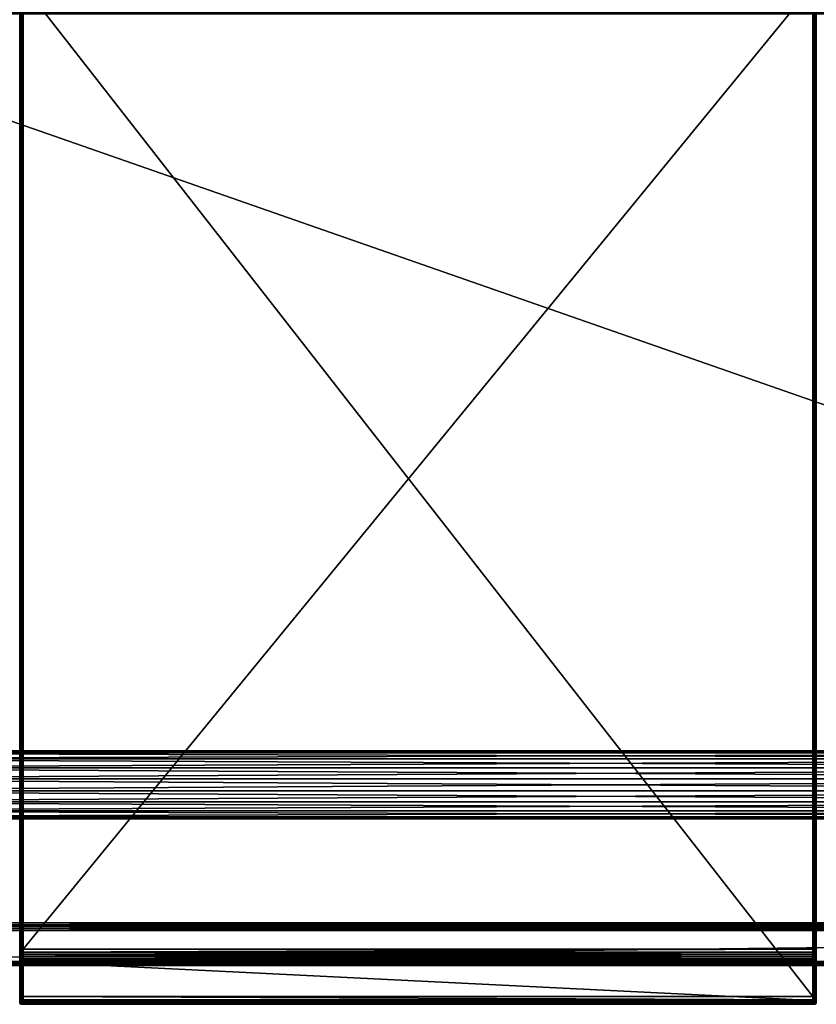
# Model space of a CAD drawing. Header units: millimetres. Extents: x -1425 to 1425, y -575 to 575.
# Tile 142 of 233: x 205 to 615, y -525 to -18. Entities that reach past the tile are written whole.
import ezdxf

# ---------------------------------------------------------------- set-up
doc = ezdxf.new("R2010")
doc.units = ezdxf.units.MM
doc.layers.get('0').update_dxf_attribs({"true_color": 0x5890e1})

msp = doc.modelspace()

# ---------------------------------------------------------------- meshes
at = {"color": 221, "true_color": 0xe5a6d7}
mesh = msp.add_polyface(dxfattribs=at)
corners = [(206.26, 0, 720.95), (206, 0, 720.95), (206, -496.54, 720.95), (205.56, 0, 720.89), (205.56, -496.53, 720.89), (205.25, 0, 720.7), (205.25, -496.53, 720.7), (615, 0, 719.95), (614.94, 0, 720.39), (614.94, -496.53, 720.39), (614.75, 0, 720.7), (614.75, -496.53, 720.7), (613.18, 0, 720.95), (206.82, 0, 720.95), (206.82, -496.54, 720.95), (206.26, -496.54, 720.95), (613.77, 0, 720.95), (613.18, -496.54, 720.95), (614, 0, 720.95), (613.77, -496.54, 720.95), (613.77, 0, 710.95), (614, 0, 710.95), (614, -520.91, 710.95), (614.44, 0, 711.01), (614.44, -520.9, 711.01), (614.75, 0, 711.2), (614.75, -520.89, 711.2), (205, 0, 711.95), (205.06, 0, 711.51), (205.06, -520.87, 711.51), (205.25, 0, 711.2), (205.25, -520.89, 711.2), (206.26, 0, 710.95), (206.82, 0, 710.95), (206.82, -520.91, 710.95), (206, 0, 710.95), (206.26, -520.91, 710.95), (613.18, 0, 710.95), (613.18, -520.91, 710.95), (614.44, 0, 720.89), (614.44, 496.54, 720.89), (614.75, 496.54, 720.7), (205, 0, 719.95), (205.06, 0, 720.39), (205.06, 496.53, 720.39), (205.25, 496.54, 720.7), (615, -520.84, 711.95), (615, 0, 711.95), (206.26, 496.54, 720.95), (206, 496.54, 720.95), (205.56, 496.54, 720.89), (615, 496.52, 719.95), (614.94, 496.53, 720.39), (613.18, 496.54, 720.95), (206.82, 496.54, 720.95), (613.77, 496.54, 720.95), (614, 496.54, 720.95), (205.56, 0, 711.01), (206, -520.91, 710.95), (205.56, -520.9, 711.01), (614.94, 0, 711.51), (614.94, -520.87, 711.51), (614, -496.54, 720.95), (614.44, -496.53, 720.89), (205, -496.52, 719.95), (205.06, -496.53, 720.39)]
mesh.append_faces([[corners[k] for k in face] for face in [(7, 46, 47)]], dxfattribs={"vtx0": -1, "color": 221})
mesh.append_faces([[corners[k] for k in face] for face in [(0, 1, 2), (1, 3, 4), (3, 5, 6), (7, 8, 9), (8, 10, 11), (12, 13, 14), (13, 0, 15), (16, 12, 17), (18, 16, 19), (20, 21, 22), (21, 23, 24), (23, 25, 26), (27, 28, 29), (28, 30, 31), (32, 33, 34), (35, 32, 36), (33, 37, 38), (18, 39, 40), (39, 10, 41), (42, 43, 44), (43, 5, 45), (1, 0, 48), (3, 1, 49), (5, 3, 50), (8, 7, 51), (10, 8, 52), (13, 12, 53), (0, 13, 54), (12, 16, 55), (16, 18, 56), (57, 35, 58), (30, 57, 59), (60, 47, 46), (25, 60, 61), (39, 18, 62), (10, 39, 63), (43, 42, 64), (5, 43, 65), (64, 42, 27), (51, 7, 47)]], dxfattribs={"vtx2": -1, "color": 221})
at = {"color": 196, "true_color": 0x390888}
mesh = msp.add_polyface(dxfattribs=at)
corners = [(0, -425.37, 691.96), (0, -420.72, 695.86), (-1013.06, -420.72, 695.86), (0, -415.01, 663.47), (0, -420.72, 665.55), (-1013.06, -420.72, 665.55), (0, -398.56, 669.46), (0, -403.22, 665.55), (-1013.06, -403.22, 665.55), (0, -395.52, 674.72), (-1013.06, -398.56, 669.46), (0, -394.47, 680.71), (-1013.06, -395.52, 674.72), (1013.06, -394.47, 680.71), (0, -395.52, 686.69), (1013.06, -395.52, 686.69), (0, -398.56, 691.96), (1013.06, -398.56, 691.96), (0, -403.22, 695.86), (1013.06, -403.22, 695.86), (0, -408.93, 697.94), (1013.06, -408.93, 697.94), (0, -415.01, 697.94), (1013.06, -415.01, 697.94), (1013.06, -420.72, 695.86), (1013.06, -425.37, 691.96), (0, -428.41, 686.69), (1013.06, -428.41, 686.69), (0, -429.47, 680.71), (1013.06, -429.47, 680.71), (0, -428.41, 674.72), (1013.06, -428.41, 674.72), (0, -425.37, 669.46), (1013.06, -425.37, 669.46), (1013.06, -420.72, 665.55), (1013.06, -415.01, 663.47), (0, -408.93, 663.47), (1013.06, -408.93, 663.47), (1013.06, -403.22, 665.55), (1013.06, -398.56, 669.46), (1013.06, -395.52, 674.72), (1383, -483, 698.95), (0, -483, 698.95), (0, 0, 698.95), (1383, -487, 710.95), (0, -487, 710.95), (0, -503, 710.95), (1383, -505, 708.95), (0, -505, 708.95), (0, -505, 700.95), (0, -503, 698.95), (0, -487, 698.95), (1383, -487, 698.95), (0, 0, 710.95), (0, -483, 710.95), (1383, -483, 710.95), (0, -484, 698.95), (0, -14.1, 174.78), (0, -15, 169.65), (1072, -15, 169.65), (0, -11.49, 179.29), (1072, -14.1, 174.78), (0, -7.5, 182.64), (1072, -11.49, 179.29), (0, -2.6, 184.42), (1072, -7.5, 182.64), (0, 2.6, 184.42), (1072, -2.6, 184.42), (0, 7.5, 182.64), (1072, 2.6, 184.42), (0, 2.6, 154.88), (0, 7.5, 156.66), (1072, 7.5, 156.66), (0, -2.6, 154.88), (1072, 2.6, 154.88), (0, -7.5, 156.66), (1072, -2.6, 154.88), (0, -11.49, 160.01), (1072, -7.5, 156.66), (0, -14.1, 164.52), (1072, -11.49, 160.01), (1072, -14.1, 164.52)]
mesh.append_faces([[corners[k] for k in face] for face in [(0, 1, 2), (3, 4, 5), (6, 7, 8), (9, 6, 10), (11, 9, 12), (13, 11, 14), (15, 14, 16), (17, 16, 18), (19, 18, 20), (21, 20, 22), (23, 22, 1), (24, 1, 0), (25, 0, 26), (27, 26, 28), (29, 28, 30), (31, 30, 32), (33, 32, 4), (34, 4, 3), (35, 3, 36), (37, 36, 7), (38, 7, 6), (39, 6, 9), (40, 9, 11), (41, 42, 43), (44, 45, 46), (47, 48, 49), (50, 51, 52), (53, 54, 55), (56, 42, 41), (57, 58, 59), (60, 57, 61), (62, 60, 63), (64, 62, 65), (66, 64, 67), (68, 66, 69), (70, 71, 72), (73, 70, 74), (75, 73, 76), (77, 75, 78), (79, 77, 80), (58, 79, 81)]], dxfattribs={"vtx2": -1, "color": 196})
mesh = msp.add_polyface(dxfattribs=at)
corners = [(0, -395.52, 686.69), (1013.06, -395.52, 686.69), (1013.06, -394.47, 680.71), (0, -398.56, 691.96), (1013.06, -398.56, 691.96), (0, -403.22, 695.86), (1013.06, -403.22, 695.86), (0, -408.93, 697.94), (1013.06, -408.93, 697.94), (0, -415.01, 697.94), (1013.06, -415.01, 697.94), (0, -420.72, 695.86), (1013.06, -420.72, 695.86), (0, -425.37, 691.96), (1013.06, -425.37, 691.96), (0, -428.41, 686.69), (1013.06, -428.41, 686.69), (0, -429.47, 680.71), (1013.06, -429.47, 680.71), (0, -428.41, 674.72), (1013.06, -428.41, 674.72), (0, -425.37, 669.46), (1013.06, -425.37, 669.46), (0, -420.72, 665.55), (1013.06, -420.72, 665.55), (0, -415.01, 663.47), (1013.06, -415.01, 663.47), (0, -408.93, 663.47), (1013.06, -408.93, 663.47), (0, -403.22, 665.55), (1013.06, -403.22, 665.55), (0, -398.56, 669.46), (1013.06, -398.56, 669.46), (0, -395.52, 674.72), (1013.06, -395.52, 674.72), (0, -394.47, 680.71), (0, 0, 698.95), (1383, 0, 698.95), (1383, -483, 698.95), (0, -485, 698.95), (0, -484, 698.95), (1383, -484, 698.95), (0, -503, 710.95), (0, -503.88, 710.83), (1383, -503.88, 710.83), (0, -504.5, 710.45), (1383, -504.5, 710.45), (0, -486, 710.95), (0, -487, 710.95), (1383, -487, 710.95), (0, -485, 710.95), (1383, -486, 710.95), (0, -505, 700.95), (0, -504.88, 700.07), (1383, -504.88, 700.07), (0, -504.5, 699.45), (1383, -504.5, 699.45), (0, -504.88, 709.83), (0, -505, 708.95), (1383, -505, 708.95), (1383, -504.88, 709.83), (0, -503.88, 699.07), (0, -503, 698.95), (1383, -503, 698.95), (1383, -503.88, 699.07), (0, -487, 698.95), (0, -486, 698.95), (1383, -486, 698.95), (1383, -485, 698.95), (0, -483, 710.95), (0, -484, 710.95), (1383, -484, 710.95), (1383, -485, 710.95), (1072, -15, 169.65), (1072, -14.1, 174.78), (0, -14.1, 174.78), (1072, -11.49, 179.29), (0, -11.49, 179.29), (1072, -7.5, 182.64), (0, -7.5, 182.64), (1072, -2.6, 154.88), (1072, -7.5, 156.66), (0, -7.5, 156.66), (1072, -11.49, 160.01), (0, -11.49, 160.01), (1072, -14.1, 164.52), (0, -14.1, 164.52), (0, -15, 169.65)]
mesh.append_faces([[corners[k] for k in face] for face in [(0, 1, 2), (3, 4, 1), (5, 6, 4), (7, 8, 6), (9, 10, 8), (11, 12, 10), (13, 14, 12), (15, 16, 14), (17, 18, 16), (19, 20, 18), (21, 22, 20), (23, 24, 22), (25, 26, 24), (27, 28, 26), (29, 30, 28), (31, 32, 30), (33, 34, 32), (35, 2, 34), (36, 37, 38), (39, 40, 41), (42, 43, 44), (43, 45, 46), (47, 48, 49), (50, 47, 51), (52, 53, 54), (53, 55, 56), (57, 58, 59), (45, 57, 60), (61, 62, 63), (55, 61, 64), (65, 66, 67), (66, 39, 68), (69, 70, 71), (70, 50, 72), (73, 74, 75), (74, 76, 77), (76, 78, 79), (80, 81, 82), (81, 83, 84), (83, 85, 86), (85, 73, 87)]], dxfattribs={"vtx2": -1, "color": 196})
mesh = msp.add_polyface(dxfattribs=at)
corners = [(1021.69, -394.47, 680.71), (1013.06, -394.47, 680.71), (1013.06, -395.52, 686.69), (1021.69, -395.52, 686.69), (1013.06, -398.56, 691.96), (1021.69, -398.56, 691.96), (1013.06, -403.22, 695.86), (1021.69, -403.22, 695.86), (1013.06, -408.93, 697.94), (1021.69, -408.93, 697.94), (1013.06, -415.01, 697.94), (1021.69, -415.01, 697.94), (1013.06, -420.72, 695.86), (1021.69, -420.72, 695.86), (1013.06, -425.37, 691.96), (1021.69, -425.37, 691.96), (1013.06, -428.41, 686.69), (1021.69, -428.41, 686.69), (1013.06, -429.47, 680.71), (1021.69, -429.47, 680.71), (1013.06, -428.41, 674.72), (1021.69, -428.41, 674.72), (1013.06, -425.37, 669.46), (1021.69, -425.37, 669.46), (1013.06, -420.72, 665.55), (1021.69, -420.72, 665.55), (1013.06, -415.01, 663.47), (1021.69, -415.01, 663.47), (1013.06, -408.93, 663.47), (1021.69, -408.93, 663.47), (1013.06, -403.22, 665.55), (1021.69, -403.22, 665.55), (1013.06, -398.56, 669.46), (1021.69, -398.56, 669.46), (1013.06, -395.52, 674.72), (1021.69, -395.52, 674.72), (0, -503, 710.95), (1383, -503, 710.95), (1383, -487, 710.95), (0, -505, 700.95), (1383, -505, 700.95), (1383, -505, 708.95), (1383, -487, 698.95), (1383, -503, 698.95), (0, -503, 698.95), (1383, -483, 710.95), (1383, 0, 710.95), (0, 0, 710.95), (1383, -483, 698.95), (1383, -484, 698.95), (0, -484, 698.95), (1383, -485, 698.95), (0, -485, 698.95), (1383, -503.88, 710.83), (1383, -504.5, 710.45), (0, -503.88, 710.83), (1383, -486, 710.95), (0, -486, 710.95), (1383, -485, 710.95), (0, -485, 710.95), (1383, -504.88, 700.07), (1383, -504.5, 699.45), (0, -504.88, 700.07), (1383, -504.88, 709.83), (0, -504.88, 709.83), (0, -504.5, 710.45), (1383, -503.88, 699.07), (0, -503.88, 699.07), (0, -504.5, 699.45), (1383, -486, 698.95), (0, -487, 698.95), (0, -486, 698.95), (1383, -484, 710.95), (0, -483, 710.95), (0, -484, 710.95)]
mesh.append_faces([[corners[k] for k in face] for face in [(0, 1, 2), (3, 2, 4), (5, 4, 6), (7, 6, 8), (9, 8, 10), (11, 10, 12), (12, 13, 11), (13, 12, 14), (15, 14, 16), (16, 17, 15), (17, 16, 18), (18, 19, 17), (19, 18, 20), (21, 20, 22), (23, 22, 24), (25, 24, 26), (27, 26, 28), (29, 28, 30), (31, 30, 32), (33, 32, 34), (35, 34, 1), (36, 37, 38), (39, 40, 41), (42, 43, 44), (45, 46, 47), (48, 49, 50), (49, 51, 52), (53, 37, 36), (54, 53, 55), (38, 56, 57), (56, 58, 59), (60, 40, 39), (61, 60, 62), (41, 63, 64), (63, 54, 65), (43, 66, 67), (66, 61, 68), (69, 42, 70), (51, 69, 71), (72, 45, 73), (58, 72, 74)]], dxfattribs={"vtx2": -1, "color": 196})
at = {"color": 221, "true_color": 0xe5a6d7}
mesh = msp.add_polyface(dxfattribs=at)
corners = [(206, -496.54, 720.95), (206.26, -496.54, 720.95), (206.26, 0, 720.95), (614.44, -496.53, 720.89), (614, -496.54, 720.95), (614, -498.23, 720.95), (614.75, -496.53, 720.7), (614.44, -498.23, 720.89), (205.56, -496.53, 720.89), (206, 0, 720.95), (205.25, -496.53, 720.7), (205.56, 0, 720.89), (205.06, -496.53, 720.39), (205, -496.52, 719.95), (205, -498.22, 719.95), (205.06, -498.22, 720.39), (614.94, -496.53, 720.39), (615, -496.52, 719.95), (615, 0, 719.95), (614.94, 0, 720.39), (206.82, -496.54, 720.95), (613.18, -496.54, 720.95), (613.18, 0, 720.95), (206.82, 0, 720.95), (613.77, -496.54, 720.95), (613.77, 0, 720.95), (614, 0, 720.95), (205.56, -498.23, 720.89), (205.25, -498.23, 720.7), (615, -498.22, 719.95), (614.94, -498.22, 720.39), (613.77, -498.23, 720.95), (614, -520.91, 710.95), (613.77, -520.91, 710.95), (613.77, 0, 710.95), (614.44, -520.9, 711.01), (614, 0, 710.95), (614.75, -520.89, 711.2), (614.44, 0, 711.01), (205.06, -520.87, 711.51), (205, -520.84, 711.95), (205, 0, 711.95), (205.25, -520.89, 711.2), (205.06, 0, 711.51), (206.82, -520.91, 710.95), (206.26, -520.91, 710.95), (206.26, 0, 710.95), (206, -520.91, 710.95), (206, 0, 710.95), (613.18, -520.91, 710.95), (206.82, 0, 710.95), (613.18, 0, 710.95), (205.56, -520.9, 711.01), (205.56, 0, 711.01), (205.25, 0, 711.2), (615, -520.84, 711.95), (614.94, -520.87, 711.51), (614.94, 0, 711.51), (614.75, 0, 711.2), (614.44, 0, 720.89), (614.75, 0, 720.7), (205.06, 0, 720.39), (205.25, 0, 720.7), (615, -499.5, 719.92), (615, -523.54, 712.04), (615, -522.56, 711.95)]
mesh.append_faces([[corners[k] for k in face] for face in [(18, 63, 64), (18, 64, 65)]], dxfattribs={"vtx0": -1, "vtx1": -1, "vtx2": -1, "color": 221})
mesh.append_faces([[corners[k] for k in face] for face in [(13, 41, 40), (18, 65, 55)]], dxfattribs={"vtx0": -1, "vtx2": -1, "color": 221})
mesh.append_faces([[corners[k] for k in face] for face in [(18, 17, 63)]], dxfattribs={"vtx1": -1, "vtx2": -1, "color": 221})
mesh.append_faces([[corners[k] for k in face] for face in [(0, 1, 2), (3, 4, 5), (6, 3, 7), (8, 0, 9), (10, 8, 11), (12, 13, 14), (10, 12, 15), (16, 17, 18), (6, 16, 19), (20, 21, 22), (1, 20, 23), (21, 24, 25), (24, 4, 26), (0, 8, 27), (8, 10, 28), (29, 17, 16), (30, 16, 6), (4, 24, 31), (32, 33, 34), (35, 32, 36), (37, 35, 38), (39, 40, 41), (42, 39, 43), (44, 45, 46), (45, 47, 48), (49, 44, 50), (51, 34, 33), (33, 49, 51), (47, 52, 53), (52, 42, 54), (55, 56, 57), (56, 37, 58), (4, 3, 59), (3, 6, 60), (13, 12, 61), (12, 10, 62)]], dxfattribs={"vtx2": -1, "color": 221})
mesh = msp.add_polyface(dxfattribs=at)
corners = [(205.56, -502.89, 720.6), (205.25, -502.87, 720.41), (205.25, -522.97, 717.94), (205.56, -523, 718.12), (205.56, -502.51, 720.64), (205.56, -501.51, 720.74), (205.25, -501.5, 720.55), (205.25, -502.49, 720.46), (205.56, -500.52, 720.83), (205.25, -500.51, 720.64), (205.25, -499.52, 720.67), (205, -502.41, 719.71), (205, -502.79, 719.67), (205.06, -502.83, 720.1), (205.06, -502.45, 720.15), (205, -501.43, 719.8), (205.06, -501.47, 720.24), (205, -500.46, 719.89), (205.06, -500.49, 720.33), (205, -499.5, 719.92), (205.06, -499.51, 720.36), (205, -522.83, 717.2), (205.06, -522.91, 717.63), (205.56, -520.9, 711.01), (205.56, -522.63, 711.01), (205.25, -522.61, 711.2), (205.25, -520.89, 711.2), (205, -522.56, 711.95), (205, -520.84, 711.95), (205.06, -520.87, 711.51), (205.06, -522.59, 711.51), (205, -523.45, 717.04), (205, -523.91, 716.51), (205, -524, 713.34), (205, -496.52, 719.95), (205, -523.54, 712.04)]
mesh.append_faces([[corners[k] for k in face] for face in [(32, 31, 12), (33, 32, 12), (12, 15, 19), (33, 12, 34), (33, 34, 28)]], dxfattribs={"vtx0": -1, "vtx1": -1, "vtx2": -1, "color": 221})
mesh.append_faces([[corners[k] for k in face] for face in [(35, 28, 27)]], dxfattribs={"vtx0": -1, "vtx2": -1, "color": 221})
mesh.append_faces([[corners[k] for k in face] for face in [(0, 1, 2), (2, 3, 0), (4, 5, 6), (6, 7, 4), (5, 8, 9), (9, 6, 5), (10, 9, 8), (11, 12, 13), (13, 14, 11), (14, 13, 1), (1, 7, 14), (15, 11, 14), (14, 16, 15), (16, 14, 7), (7, 6, 16), (17, 15, 16), (16, 18, 17), (18, 16, 6), (6, 9, 18), (19, 17, 18), (20, 18, 9), (7, 1, 0), (21, 22, 13), (13, 12, 21), (22, 2, 1), (1, 13, 22), (23, 24, 25), (25, 26, 23), (27, 28, 29), (29, 30, 27), (30, 29, 26), (26, 25, 30), (31, 21, 12), (12, 11, 15), (15, 17, 19)]], dxfattribs={"vtx2": -1, "color": 221})
mesh = msp.add_polyface(dxfattribs=at)
corners = [(206.26, -498.53, 720.95), (206.26, -498.23, 720.95), (206, -498.23, 720.95), (206, -498.53, 720.95), (205.56, -498.23, 720.89), (205.56, -498.53, 720.89), (205.25, -498.23, 720.7), (205.25, -498.53, 720.7), (206, -499.53, 720.92), (205.56, -499.53, 720.86), (205.25, -499.52, 720.67), (206, -500.53, 720.89), (205.56, -500.52, 720.83), (205.06, -500.49, 720.33), (205.06, -499.51, 720.36), (205, -499.5, 719.92), (205.25, -500.51, 720.64), (205, -498.51, 719.95), (205.06, -498.52, 720.39), (206.82, -498.23, 720.95), (206.82, -498.53, 720.95), (613.18, -498.53, 720.95), (206.26, -499.53, 720.92), (206.82, -499.53, 720.92), (205, -498.22, 719.95), (205.06, -498.22, 720.39), (205.06, -496.53, 720.39), (205.25, -496.53, 720.7), (206.26, -496.54, 720.95), (206, -496.54, 720.95), (205.56, -496.53, 720.89), (613.18, -496.54, 720.95), (206.82, -496.54, 720.95), (205, -496.52, 719.95), (205, -502.79, 719.67)]
mesh.append_faces([[corners[k] for k in face] for face in [(34, 15, 33)]], dxfattribs={"vtx0": -1, "vtx1": -1, "vtx2": -1, "color": 221})
mesh.append_faces([[corners[k] for k in face] for face in [(15, 24, 33)]], dxfattribs={"vtx0": -1, "vtx2": -1, "color": 221})
mesh.append_faces([[corners[k] for k in face] for face in [(0, 1, 2), (2, 3, 0), (2, 4, 5), (5, 3, 2), (4, 6, 7), (7, 5, 4), (8, 3, 5), (5, 9, 8), (9, 5, 7), (7, 10, 9), (11, 8, 9), (12, 9, 10), (13, 14, 15), (16, 10, 14), (17, 15, 14), (14, 18, 17), (18, 14, 10), (10, 7, 18), (19, 20, 21), (0, 22, 23), (23, 20, 0), (20, 19, 1), (1, 0, 20), (3, 8, 22), (22, 0, 3), (24, 25, 26), (25, 6, 27), (28, 29, 2), (2, 1, 28), (4, 2, 29), (6, 4, 30), (31, 32, 19), (32, 28, 1), (1, 19, 32), (17, 18, 25), (25, 24, 17), (18, 7, 6), (6, 25, 18), (15, 17, 24)]], dxfattribs={"vtx2": -1, "color": 221})
mesh = msp.add_polyface(dxfattribs=at)
corners = [(613.77, -498.53, 720.95), (613.77, -499.53, 720.92), (614, -499.53, 720.92), (614, -498.53, 720.95), (614.44, -499.53, 720.86), (614.44, -498.53, 720.89), (614.75, -499.52, 720.67), (614.75, -498.53, 720.7), (614.44, -500.52, 720.83), (614.75, -500.51, 720.64), (615, -498.51, 719.95), (615, -498.22, 719.95), (614.94, -498.22, 720.39), (614.94, -498.52, 720.39), (614.75, -498.23, 720.7), (615, -499.5, 719.92), (614.94, -499.51, 720.36), (615, -500.46, 719.89), (614.94, -500.49, 720.33), (613.18, -498.53, 720.95), (613.18, -498.23, 720.95), (206.82, -498.23, 720.95), (206.82, -498.53, 720.95), (206.82, -499.53, 720.92), (613.18, -499.53, 720.92), (613.77, -498.23, 720.95), (614, -498.23, 720.95), (614.44, -498.23, 720.89), (614.44, -496.53, 720.89), (614.75, -496.53, 720.7), (614.94, -496.53, 720.39), (613.18, -496.54, 720.95), (613.77, -496.54, 720.95), (614, -496.54, 720.95), (615, -496.52, 719.95)]
mesh.append_faces([[corners[k] for k in face] for face in [(34, 11, 15)]], dxfattribs={"vtx1": -1, "vtx2": -1, "color": 221})
mesh.append_faces([[corners[k] for k in face] for face in [(0, 1, 2), (2, 3, 0), (3, 2, 4), (4, 5, 3), (5, 4, 6), (6, 7, 5), (8, 4, 2), (9, 6, 4), (10, 11, 12), (12, 13, 10), (13, 12, 14), (14, 7, 13), (15, 10, 13), (13, 16, 15), (16, 13, 7), (7, 6, 16), (17, 15, 16), (18, 16, 6), (19, 20, 21), (22, 23, 24), (24, 19, 22), (0, 25, 20), (20, 19, 0), (19, 24, 1), (1, 0, 19), (3, 26, 25), (25, 0, 3), (26, 27, 28), (27, 14, 29), (30, 12, 11), (29, 14, 12), (21, 20, 31), (32, 31, 20), (20, 25, 32), (25, 26, 33), (3, 5, 27), (27, 26, 3), (27, 5, 7), (7, 14, 27), (11, 10, 15)]], dxfattribs={"vtx2": -1, "color": 221})
mesh = msp.add_polyface(dxfattribs=at)
corners = [(206.26, -523.02, 718.19), (206.26, -502.9, 720.66), (206, -502.9, 720.66), (206, -523.02, 718.19), (206.26, -502.51, 720.71), (206.26, -501.52, 720.8), (206, -501.52, 720.8), (206, -502.51, 720.71), (206.26, -500.53, 720.89), (206, -500.53, 720.89), (205.56, -502.89, 720.6), (205.56, -523, 718.12), (205.56, -501.51, 720.74), (205.56, -502.51, 720.64), (205.56, -500.52, 720.83), (205.56, -499.53, 720.86), (206.82, -502.9, 720.66), (206.82, -523.02, 718.19), (613.18, -523.02, 718.19), (206.82, -501.52, 720.8), (206.82, -502.51, 720.71), (613.18, -502.51, 720.71), (206.82, -500.53, 720.89), (613.18, -501.52, 720.8), (206.26, -499.53, 720.92), (206.82, -499.53, 720.92), (206, -499.53, 720.92), (613.18, -500.53, 720.89), (205.25, -502.49, 720.46), (206, -522.63, 710.95), (205.56, -522.63, 711.01), (205.56, -520.9, 711.01), (206, -520.91, 710.95), (206.26, -520.91, 710.95), (206.82, -520.91, 710.95), (206.82, -522.63, 710.95), (206.26, -522.63, 710.95), (613.18, -522.63, 710.95)]
mesh.append_faces([[corners[k] for k in face] for face in [(0, 1, 2), (2, 3, 0), (4, 5, 6), (6, 7, 4), (5, 8, 9), (9, 6, 5), (2, 10, 11), (11, 3, 2), (7, 6, 12), (12, 13, 7), (6, 9, 14), (14, 12, 6), (15, 14, 9), (16, 17, 18), (19, 20, 21), (22, 19, 23), (24, 8, 22), (22, 25, 24), (17, 16, 1), (1, 0, 17), (20, 19, 5), (5, 4, 20), (19, 22, 8), (8, 5, 19), (26, 9, 8), (8, 24, 26), (25, 22, 27), (4, 7, 2), (2, 1, 4), (7, 13, 10), (10, 2, 7), (10, 13, 28), (20, 4, 1), (1, 16, 20), (29, 30, 31), (31, 32, 29), (33, 34, 35), (35, 36, 33), (32, 33, 36), (36, 29, 32), (37, 35, 34)]], dxfattribs={"vtx2": -1, "color": 221})
mesh = msp.add_polyface(dxfattribs=at)
corners = [(613.77, -499.53, 720.92), (613.77, -500.53, 720.89), (614, -500.53, 720.89), (614, -499.53, 720.92), (614, -502.9, 720.66), (614.44, -502.89, 720.6), (614.44, -502.51, 720.64), (614, -502.51, 720.71), (614, -501.52, 720.8), (614.44, -501.51, 720.74), (614.44, -500.52, 720.83), (613.18, -523.02, 718.19), (613.18, -502.9, 720.66), (206.82, -502.9, 720.66), (613.18, -502.51, 720.71), (613.18, -501.52, 720.8), (206.82, -501.52, 720.8), (613.18, -500.53, 720.89), (206.82, -500.53, 720.89), (613.18, -499.53, 720.92), (206.82, -499.53, 720.92), (613.77, -523.02, 718.19), (613.77, -502.9, 720.66), (613.77, -502.51, 720.71), (613.77, -501.52, 720.8), (614, -523.02, 718.19), (614.44, -523, 718.12), (206.82, -502.51, 720.71), (613.77, -520.91, 710.95), (614, -520.91, 710.95), (614, -522.63, 710.95), (613.77, -522.63, 710.95), (614.44, -522.63, 711.01), (206.82, -520.91, 710.95), (613.18, -520.91, 710.95), (613.18, -522.63, 710.95)]
mesh.append_faces([[corners[k] for k in face] for face in [(0, 1, 2), (2, 3, 0), (4, 5, 6), (6, 7, 4), (8, 7, 6), (6, 9, 8), (2, 8, 9), (9, 10, 2), (3, 2, 10), (11, 12, 13), (14, 15, 16), (15, 17, 18), (17, 19, 20), (21, 22, 12), (12, 11, 21), (23, 24, 15), (15, 14, 23), (24, 1, 17), (17, 15, 24), (19, 17, 1), (1, 0, 19), (25, 4, 22), (22, 21, 25), (7, 8, 24), (24, 23, 7), (8, 2, 1), (1, 24, 8), (25, 26, 5), (5, 4, 25), (14, 27, 13), (13, 12, 14), (23, 14, 12), (12, 22, 23), (7, 23, 22), (22, 4, 7), (28, 29, 30), (30, 31, 28), (32, 30, 29), (33, 34, 35), (34, 28, 31), (31, 35, 34)]], dxfattribs={"vtx2": -1, "color": 221})
mesh = msp.add_polyface(dxfattribs=at)
corners = [(614.44, -502.89, 720.6), (614.75, -502.87, 720.41), (614.75, -502.49, 720.46), (614.44, -502.51, 720.64), (614.44, -501.51, 720.74), (614.75, -501.5, 720.55), (614.44, -500.52, 720.83), (614.75, -500.51, 720.64), (614.44, -499.53, 720.86), (614.94, -499.51, 720.36), (614.94, -500.49, 720.33), (615, -500.46, 719.89), (614.75, -499.52, 720.67), (615, -501.43, 719.8), (614.94, -501.47, 720.24), (615, -502.41, 719.71), (614.94, -502.45, 720.15), (615, -502.79, 719.67), (614.94, -502.83, 720.1), (614.94, -522.91, 717.63), (615, -522.83, 717.2), (614.75, -522.97, 717.94), (614.44, -523, 718.12), (615, -522.56, 711.95), (614.94, -522.59, 711.51), (614.94, -520.87, 711.51), (615, -520.84, 711.95), (614.75, -522.61, 711.2), (614.75, -520.89, 711.2), (614, -520.91, 710.95), (614.44, -520.9, 711.01), (614.44, -522.63, 711.01), (615, -499.5, 719.92), (615, -523.45, 717.04), (615, -523.91, 716.51), (615, -523.54, 712.04)]
mesh.append_faces([[corners[k] for k in face] for face in [(32, 13, 17), (17, 33, 34), (32, 17, 34), (32, 34, 35)]], dxfattribs={"vtx0": -1, "vtx1": -1, "vtx2": -1, "color": 221})
mesh.append_faces([[corners[k] for k in face] for face in [(0, 1, 2), (2, 3, 0), (4, 3, 2), (2, 5, 4), (6, 4, 5), (5, 7, 6), (8, 6, 7), (9, 10, 11), (12, 7, 10), (13, 11, 10), (10, 14, 13), (14, 10, 7), (7, 5, 14), (15, 13, 14), (14, 16, 15), (16, 14, 5), (5, 2, 16), (17, 18, 19), (19, 20, 17), (18, 1, 21), (21, 19, 18), (22, 21, 1), (1, 0, 22), (15, 16, 18), (18, 17, 15), (16, 2, 1), (1, 18, 16), (23, 24, 25), (25, 26, 23), (24, 27, 28), (28, 25, 24), (29, 30, 31), (30, 28, 27), (27, 31, 30), (32, 11, 13), (13, 15, 17), (17, 20, 33)]], dxfattribs={"vtx2": -1, "color": 221})
mesh = msp.add_polyface(dxfattribs=at)
corners = [(205, -522.93, 711.95), (205, -523.54, 712.04), (205, -522.56, 711.95), (205.56, -523, 711.01), (205.56, -523.85, 711.13), (205.25, -523.79, 711.31), (205.25, -522.98, 711.2), (205.25, -524.32, 711.63), (205.56, -523.86, 717.9), (205.56, -523, 718.12), (205.25, -522.97, 717.94), (205.25, -523.78, 717.73), (205.56, -524.46, 717.46), (205.06, -522.96, 711.51), (205.06, -523.68, 711.61), (205, -523.77, 712.18), (205.06, -524.09, 711.86), (205, -523.91, 712.42), (205.06, -524.34, 712.27), (205, -524, 713.02), (205, -523.74, 716.82), (205, -523.91, 716.51), (205.06, -524.33, 716.65), (205.06, -524.07, 717.12), (205, -523.45, 717.04), (205.06, -523.64, 717.44), (205.25, -524.31, 717.33), (205, -522.83, 717.2), (205.06, -522.91, 717.63), (205.06, -522.59, 711.51), (205.25, -522.61, 711.2), (205.56, -522.63, 711.01), (205, -524, 713.34), (205, -524, 715.59), (205, -524, 715.87), (205, -520.84, 711.95)]
mesh.append_faces([[corners[k] for k in face] for face in [(1, 17, 32), (1, 32, 35)]], dxfattribs={"vtx0": -1, "vtx1": -1, "vtx2": -1, "color": 221})
mesh.append_faces([[corners[k] for k in face] for face in [(0, 1, 2)]], dxfattribs={"vtx1": -1, "color": 221})
mesh.append_faces([[corners[k] for k in face] for face in [(32, 33, 21)]], dxfattribs={"vtx1": -1, "vtx2": -1, "color": 221})
mesh.append_faces([[corners[k] for k in face] for face in [(3, 4, 5), (5, 6, 3), (7, 5, 4), (8, 9, 10), (10, 11, 8), (12, 8, 11), (1, 0, 13), (13, 14, 1), (14, 13, 6), (6, 5, 14), (15, 1, 14), (14, 16, 15), (16, 14, 5), (5, 7, 16), (17, 15, 16), (16, 18, 17), (19, 17, 18), (20, 21, 22), (22, 23, 20), (24, 20, 23), (23, 25, 24), (25, 23, 26), (26, 11, 25), (27, 24, 25), (25, 28, 27), (28, 25, 11), (11, 10, 28), (0, 2, 29), (29, 13, 0), (13, 29, 30), (30, 6, 13), (31, 3, 6), (6, 30, 31), (1, 15, 17), (17, 19, 32), (33, 34, 21), (21, 20, 24)]], dxfattribs={"vtx2": -1, "color": 221})
mesh = msp.add_polyface(dxfattribs=at)
corners = [(205.56, -524.94, 713.29), (205.25, -524.75, 713.3), (205.25, -524.75, 712.97), (205.56, -524.94, 712.95), (205.56, -523.85, 711.13), (205.56, -524.46, 711.49), (205.25, -524.32, 711.63), (205.56, -524.94, 715.94), (205.56, -524.82, 716.81), (205.25, -524.64, 716.75), (205.25, -524.75, 715.92), (205.56, -524.46, 717.46), (205.25, -524.31, 717.33), (205.56, -524.82, 712.1), (205.25, -524.64, 712.16), (205.25, -523.78, 717.73), (205.06, -524.34, 712.27), (205.06, -524.09, 711.86), (205.06, -524.44, 712.99), (205, -524, 713.02), (205, -524, 715.87), (205, -524, 715.59), (205.06, -524.44, 715.61), (205.06, -524.44, 715.9), (205.25, -524.75, 715.63), (205, -523.91, 716.51), (205.06, -524.33, 716.65), (205.06, -524.07, 717.12), (205.56, -524.94, 715.64), (206, -525, 715.64), (205, -524, 713.34), (205.06, -524.44, 713.32)]
mesh.append_faces([[corners[k] for k in face] for face in [(0, 1, 2), (2, 3, 0), (4, 5, 6), (7, 8, 9), (9, 10, 7), (8, 11, 12), (12, 9, 8), (13, 3, 2), (2, 14, 13), (5, 13, 14), (14, 6, 5), (15, 12, 11), (16, 17, 6), (6, 14, 16), (16, 18, 19), (18, 16, 14), (14, 2, 18), (20, 21, 22), (22, 23, 20), (23, 22, 24), (24, 10, 23), (25, 20, 23), (23, 26, 25), (26, 23, 10), (10, 9, 26), (27, 26, 9), (9, 12, 27), (7, 28, 29), (28, 7, 10), (10, 24, 28), (30, 31, 22), (22, 21, 30), (31, 1, 24), (24, 22, 31), (29, 28, 0), (28, 24, 1), (1, 0, 28), (19, 18, 31), (31, 30, 19), (18, 2, 1), (1, 31, 18)]], dxfattribs={"vtx2": -1, "color": 221})
mesh = msp.add_polyface(dxfattribs=at)
corners = [(206.26, -523, 710.95), (206.26, -523.88, 711.07), (206, -523.88, 711.07), (206, -523, 710.95), (206.26, -524.5, 711.45), (206, -524.5, 711.45), (206.26, -525, 715.94), (206.26, -524.88, 716.83), (206, -524.88, 716.83), (206, -525, 715.94), (206.26, -524.51, 717.5), (206, -524.51, 717.5), (206, -525, 713.29), (205.56, -524.94, 713.29), (205.56, -524.94, 712.95), (206, -525, 712.95), (205.56, -523.85, 711.13), (205.56, -523, 711.01), (205.56, -524.46, 711.49), (205.56, -524.82, 716.81), (205.56, -524.94, 715.94), (205.56, -524.46, 717.46), (206, -524.88, 712.07), (205.56, -524.82, 712.1), (206, -523.88, 717.95), (206, -523.02, 718.19), (205.56, -523, 718.12), (205.56, -523.86, 717.9), (206, -522.63, 710.95), (206.26, -522.63, 710.95), (206, -525, 715.64), (206.26, -525, 715.64), (206.26, -524.88, 712.07), (206.26, -525, 712.95), (206.26, -523.88, 717.95), (206.26, -525, 713.29), (205.56, -522.63, 711.01)]
mesh.append_faces([[corners[k] for k in face] for face in [(0, 1, 2), (2, 3, 0), (1, 4, 5), (5, 2, 1), (6, 7, 8), (8, 9, 6), (7, 10, 11), (11, 8, 7), (12, 13, 14), (14, 15, 12), (3, 2, 16), (16, 17, 3), (2, 5, 18), (18, 16, 2), (9, 8, 19), (19, 20, 9), (8, 11, 21), (21, 19, 8), (22, 15, 14), (14, 23, 22), (5, 22, 23), (23, 18, 5), (24, 25, 26), (26, 27, 24), (11, 24, 27), (27, 21, 11), (3, 28, 29), (29, 0, 3), (9, 30, 31), (31, 6, 9), (15, 22, 32), (32, 33, 15), (22, 5, 4), (25, 24, 34), (24, 11, 10), (30, 9, 20), (31, 30, 12), (13, 12, 30), (35, 12, 15), (28, 3, 17), (17, 36, 28)]], dxfattribs={"vtx2": -1, "color": 221})
mesh = msp.add_polyface(dxfattribs=at)
corners = [(206.26, -523, 710.95), (206.26, -522.63, 710.95), (206.82, -522.63, 710.95), (206.82, -523, 710.95), (206.26, -525, 715.94), (206.26, -525, 715.64), (206.82, -525, 715.64), (206.82, -525, 715.94), (206.82, -523.88, 711.07), (613.18, -523, 710.95), (206.82, -524.5, 711.45), (613.18, -523.88, 711.07), (206.82, -524.88, 716.83), (613.18, -525, 715.94), (206.82, -524.51, 717.5), (613.18, -524.88, 716.83), (206.26, -525, 712.95), (206.26, -524.88, 712.07), (206.82, -524.88, 712.07), (206.82, -525, 712.95), (206.26, -524.5, 711.45), (206.26, -523.02, 718.19), (206.26, -523.88, 717.95), (206.82, -523.88, 717.95), (206.82, -523.02, 718.19), (206.26, -524.51, 717.5), (206.26, -523.88, 711.07), (206.26, -524.88, 716.83), (206, -524.88, 712.07), (206, -523.02, 718.19), (206, -523.88, 717.95), (613.18, -522.63, 710.95), (613.18, -525, 715.64), (613.18, -524.88, 712.07), (613.18, -524.5, 711.45), (613.18, -523.88, 717.95), (613.18, -524.51, 717.5), (206.26, -525, 713.29), (206.82, -525, 713.29), (206, -525, 713.29), (206, -525, 712.95), (613.18, -525, 713.29)]
mesh.append_faces([[corners[k] for k in face] for face in [(0, 1, 2), (2, 3, 0), (4, 5, 6), (6, 7, 4), (8, 3, 9), (10, 8, 11), (12, 7, 13), (14, 12, 15), (16, 17, 18), (18, 19, 16), (17, 20, 10), (10, 18, 17), (21, 22, 23), (23, 24, 21), (22, 25, 14), (14, 23, 22), (3, 8, 26), (26, 0, 3), (8, 10, 20), (20, 26, 8), (7, 12, 27), (27, 4, 7), (12, 14, 25), (25, 27, 12), (20, 17, 28), (22, 21, 29), (25, 22, 30), (3, 2, 31), (7, 6, 32), (19, 18, 33), (18, 10, 34), (24, 23, 35), (23, 14, 36), (37, 38, 6), (6, 5, 37), (39, 37, 5), (32, 6, 38), (16, 19, 38), (38, 37, 16), (40, 16, 37), (41, 38, 19)]], dxfattribs={"vtx2": -1, "color": 221})
mesh = msp.add_polyface(dxfattribs=at)
corners = [(613.77, -523, 710.95), (613.77, -522.63, 710.95), (614, -522.63, 710.95), (613.77, -525, 715.94), (613.77, -525, 715.64), (614, -525, 715.64), (613.77, -525, 712.95), (613.77, -524.88, 712.07), (614, -524.88, 712.07), (613.77, -524.5, 711.45), (614, -524.5, 711.45), (613.77, -523.02, 718.19), (613.77, -523.88, 717.95), (614, -523.88, 717.95), (613.18, -523, 710.95), (613.18, -523.88, 711.07), (206.82, -523.88, 711.07), (613.18, -524.5, 711.45), (206.82, -524.5, 711.45), (613.18, -525, 715.94), (613.18, -524.88, 716.83), (206.82, -524.88, 716.83), (613.18, -524.51, 717.5), (206.82, -524.51, 717.5), (613.18, -522.63, 710.95), (206.82, -523, 710.95), (613.18, -525, 715.64), (206.82, -525, 715.94), (613.18, -524.88, 712.07), (613.18, -525, 712.95), (206.82, -525, 712.95), (206.82, -524.88, 712.07), (613.18, -523.88, 717.95), (613.18, -523.02, 718.19), (206.82, -523.02, 718.19), (206.82, -523.88, 717.95), (613.77, -523.88, 711.07), (613.77, -524.88, 716.83), (613.77, -524.51, 717.5), (206.82, -525, 713.29), (613.18, -525, 713.29), (613.77, -525, 713.29)]
mesh.append_faces([[corners[k] for k in face] for face in [(0, 1, 2), (3, 4, 5), (6, 7, 8), (7, 9, 10), (11, 12, 13), (14, 15, 16), (15, 17, 18), (19, 20, 21), (20, 22, 23), (24, 14, 25), (26, 19, 27), (28, 29, 30), (17, 28, 31), (32, 33, 34), (22, 32, 35), (0, 36, 15), (15, 14, 0), (36, 9, 17), (17, 15, 36), (3, 37, 20), (20, 19, 3), (37, 38, 22), (22, 20, 37), (14, 24, 1), (1, 0, 14), (19, 26, 4), (4, 3, 19), (29, 28, 7), (7, 6, 29), (28, 17, 9), (9, 7, 28), (33, 32, 12), (12, 11, 33), (32, 22, 38), (38, 12, 32), (39, 40, 26), (40, 41, 4), (4, 26, 40), (30, 29, 40), (29, 6, 41), (41, 40, 29)]], dxfattribs={"vtx2": -1, "color": 221})
mesh = msp.add_polyface(dxfattribs=at)
corners = [(614, -522.63, 710.95), (614, -523, 710.95), (613.77, -523, 710.95), (614, -525, 715.64), (614, -525, 715.94), (613.77, -525, 715.94), (614, -524.88, 712.07), (614, -525, 712.95), (613.77, -525, 712.95), (614, -524.5, 711.45), (613.77, -524.88, 712.07), (614, -523.88, 717.95), (614, -523.02, 718.19), (613.77, -523.02, 718.19), (613.77, -523.88, 717.95), (613.77, -524.51, 717.5), (614, -524.51, 717.5), (614.44, -522.63, 711.01), (614.44, -523, 711.01), (614.44, -524.94, 715.64), (614.44, -524.94, 715.94), (614, -523.88, 711.07), (614.44, -523.85, 711.13), (614.44, -524.46, 711.49), (614, -524.88, 716.83), (614.44, -524.82, 716.81), (614.44, -524.46, 717.46), (614.44, -524.82, 712.1), (614.44, -524.94, 712.95), (614.44, -523.86, 717.9), (614.44, -523, 718.12), (613.77, -523.88, 711.07), (613.77, -524.5, 711.45), (613.77, -524.88, 716.83), (613.77, -525, 713.29), (614, -525, 713.29), (613.77, -525, 715.64)]
mesh.append_faces([[corners[k] for k in face] for face in [(0, 1, 2), (3, 4, 5), (6, 7, 8), (9, 6, 10), (11, 12, 13), (14, 15, 16), (16, 11, 14), (0, 17, 18), (18, 1, 0), (3, 19, 20), (20, 4, 3), (21, 1, 18), (18, 22, 21), (9, 21, 22), (22, 23, 9), (24, 4, 20), (20, 25, 24), (16, 24, 25), (25, 26, 16), (7, 6, 27), (27, 28, 7), (6, 9, 23), (23, 27, 6), (12, 11, 29), (29, 30, 12), (11, 16, 26), (26, 29, 11), (1, 21, 31), (31, 2, 1), (21, 9, 32), (32, 31, 21), (4, 24, 33), (33, 5, 4), (24, 16, 15), (15, 33, 24), (34, 35, 3), (3, 36, 34), (19, 3, 35), (8, 7, 35), (35, 34, 8), (35, 7, 28)]], dxfattribs={"vtx2": -1, "color": 221})
mesh = msp.add_polyface(dxfattribs=at)
corners = [(614.44, -524.94, 715.64), (614.75, -524.75, 715.63), (614.75, -524.75, 715.92), (614.44, -524.94, 715.94), (614.75, -523.79, 711.31), (614.75, -524.32, 711.63), (614.44, -524.46, 711.49), (614.44, -524.82, 716.81), (614.75, -524.64, 716.75), (614.44, -524.46, 717.46), (614.75, -524.31, 717.33), (614.44, -524.94, 712.95), (614.44, -524.82, 712.1), (614.75, -524.64, 712.16), (614.75, -524.75, 712.97), (614.44, -523.86, 717.9), (614.94, -524.33, 716.65), (614.94, -524.07, 717.12), (614.94, -524.44, 715.9), (615, -524, 715.87), (615, -524, 713.02), (615, -524, 713.34), (614.94, -524.44, 713.32), (614.94, -524.44, 712.99), (614.75, -524.75, 713.3), (615, -523.91, 712.42), (614.94, -524.34, 712.27), (614.94, -524.09, 711.86), (614, -525, 713.29), (614.44, -524.94, 713.29), (614.94, -524.44, 715.61), (615, -524, 715.59)]
mesh.append_faces([[corners[k] for k in face] for face in [(0, 1, 2), (2, 3, 0), (4, 5, 6), (7, 3, 2), (2, 8, 7), (9, 7, 8), (8, 10, 9), (11, 12, 13), (13, 14, 11), (12, 6, 5), (5, 13, 12), (15, 9, 10), (16, 17, 10), (10, 8, 16), (16, 18, 19), (18, 16, 8), (8, 2, 18), (20, 21, 22), (22, 23, 20), (23, 22, 24), (24, 14, 23), (25, 20, 23), (23, 26, 25), (26, 23, 14), (14, 13, 26), (27, 26, 13), (13, 5, 27), (28, 29, 0), (29, 24, 1), (1, 0, 29), (19, 18, 30), (30, 31, 19), (18, 2, 1), (1, 30, 18), (31, 30, 22), (22, 21, 31), (30, 1, 24), (24, 22, 30), (11, 29, 28), (29, 11, 14), (14, 24, 29)]], dxfattribs={"vtx2": -1, "color": 221})
mesh = msp.add_polyface(dxfattribs=at)
corners = [(614.44, -522.63, 711.01), (614.75, -522.61, 711.2), (614.75, -522.98, 711.2), (614.44, -523, 711.01), (614.44, -523.85, 711.13), (614.75, -523.79, 711.31), (614.44, -524.46, 711.49), (614.44, -523, 718.12), (614.44, -523.86, 717.9), (614.75, -523.78, 717.73), (614.75, -522.97, 717.94), (614.75, -524.31, 717.33), (615, -523.45, 717.04), (615, -522.83, 717.2), (614.94, -522.91, 717.63), (614.94, -523.64, 717.44), (615, -523.74, 716.82), (614.94, -524.07, 717.12), (615, -523.91, 716.51), (614.94, -524.33, 716.65), (615, -524, 715.87), (615, -523.77, 712.18), (615, -523.91, 712.42), (614.94, -524.34, 712.27), (614.94, -524.09, 711.86), (615, -523.54, 712.04), (614.94, -523.68, 711.61), (614.75, -524.32, 711.63), (615, -522.93, 711.95), (614.94, -522.96, 711.51), (614.94, -522.59, 711.51), (615, -522.56, 711.95), (615, -524, 715.59), (615, -524, 713.34), (615, -524, 713.02)]
mesh.append_faces([[corners[k] for k in face] for face in [(33, 22, 25), (18, 33, 25)]], dxfattribs={"vtx0": -1, "vtx1": -1, "vtx2": -1, "color": 221})
mesh.append_faces([[corners[k] for k in face] for face in [(18, 32, 33)]], dxfattribs={"vtx0": -1, "vtx2": -1, "color": 221})
mesh.append_faces([[corners[k] for k in face] for face in [(0, 1, 2), (2, 3, 0), (4, 3, 2), (2, 5, 4), (6, 4, 5), (7, 8, 9), (9, 10, 7), (11, 9, 8), (12, 13, 14), (14, 15, 12), (15, 14, 10), (10, 9, 15), (16, 12, 15), (15, 17, 16), (17, 15, 9), (9, 11, 17), (18, 16, 17), (17, 19, 18), (20, 18, 19), (21, 22, 23), (23, 24, 21), (25, 21, 24), (24, 26, 25), (26, 24, 27), (27, 5, 26), (28, 25, 26), (26, 29, 28), (29, 26, 5), (5, 2, 29), (28, 29, 30), (30, 31, 28), (29, 2, 1), (1, 30, 29), (12, 16, 18), (18, 20, 32), (33, 34, 22), (22, 21, 25), (25, 28, 31)]], dxfattribs={"vtx2": -1, "color": 221})

doc.saveas('drawing.dxf')
